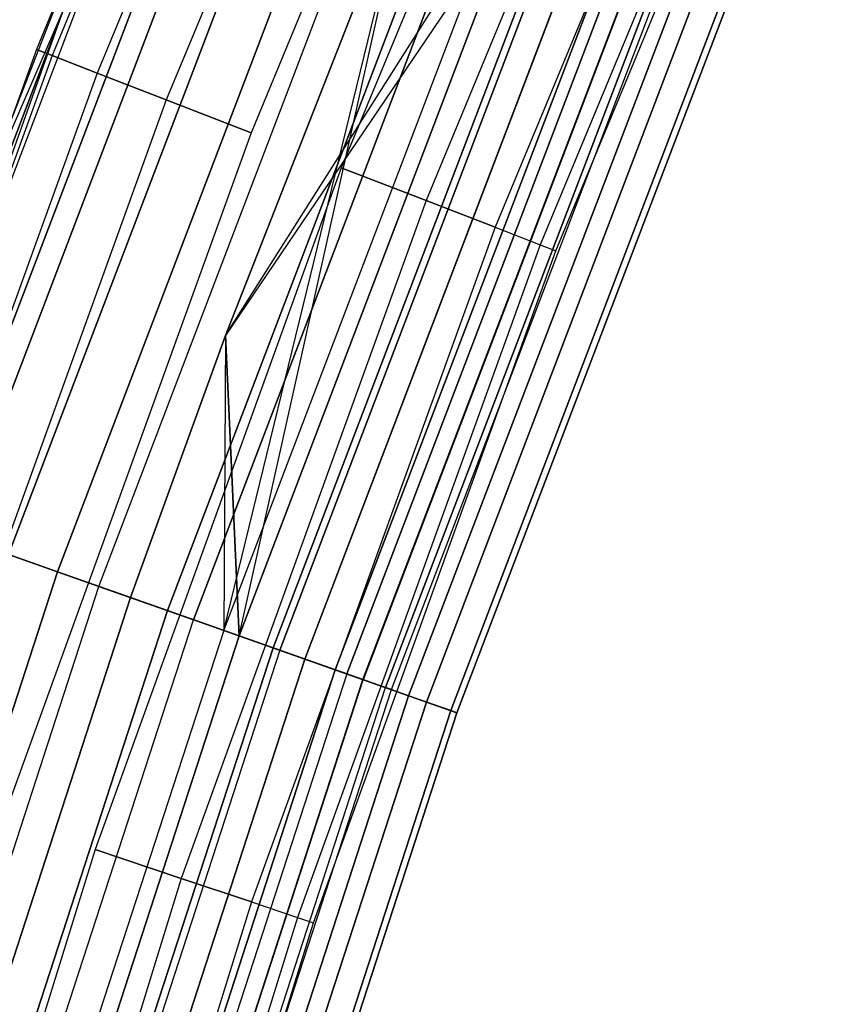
# Model space of a CAD drawing. Extents: x -176 to 176, y -176 to 176.
# Tile 80 of 208: x -107.35 to -101.54, y 34.69 to 41.76. Entities that reach past the tile are written whole.
import ezdxf

# ---------------------------------------------------------------- set-up
doc = ezdxf.new("R2010")
doc.units = 0
doc.header["$LTSCALE"] = 25.4
doc.layers.get('0').update_dxf_attribs({"linetype": 'CONTINUOUS'})

# ---------------------------------------------------------------- blocks, each defined once
blk = doc.blocks.new('BIURKOWA_B_STL')
at = {"color": 0}
for p, q in [((-105.2013, 46.4509, 199.5), (-107.2343, 41.5428, 199.5)), ((-105.2013, 46.4509, 199.5), (-107.2343, 41.5428, 199.5)), ((-105.2013, 46.4509, 2.5), (-107.2343, 41.5428, 2.5)), ((-105.2013, 46.4509, 2.5), (-107.2343, 41.5428, 2.5)), ((-105.091, 46.4022, 200.184), (-107.1218, 41.4992, 200.184)), ((-105.091, 46.4022, 200.184), (-107.1218, 41.4992, 200.184)), ((-105.091, 46.4022, 198.816), (-107.1218, 41.4992, 198.816)), ((-105.091, 46.4022, 198.816), (-107.1218, 41.4992, 198.816)), ((-105.091, 46.4022, 3.184), (-107.1218, 41.4992, 3.184)), ((-105.091, 46.4022, 3.184), (-107.1218, 41.4992, 3.184)), ((-105.091, 46.4022, 1.816), (-107.1218, 41.4992, 1.816)), ((-105.091, 46.4022, 1.816), (-107.1218, 41.4992, 1.816)), ((-104.7733, 46.2619, 200.7856), (-106.798, 41.3738, 200.7856)), ((-104.7733, 46.2619, 200.7856), (-106.798, 41.3738, 200.7856)), ((-104.7733, 46.2619, 198.2144), (-106.798, 41.3738, 198.2144)), ((-104.7733, 46.2619, 198.2144), (-106.798, 41.3738, 198.2144)), ((-104.7733, 46.2619, 3.7856), (-106.798, 41.3738, 3.7856)), ((-104.7733, 46.2619, 3.7856), (-106.798, 41.3738, 3.7856)), ((-104.7733, 46.2619, 1.2144), (-106.798, 41.3738, 1.2144)), ((-104.7733, 46.2619, 1.2144), (-106.798, 41.3738, 1.2144)), ((-104.2865, 46.047, 201.2321), (-106.3018, 41.1815, 201.2321)), ((-104.2865, 46.047, 201.2321), (-106.3018, 41.1815, 201.2321)), ((-104.2865, 46.047, 197.7679), (-106.3018, 41.1815, 197.7679)), ((-104.2865, 46.047, 197.7679), (-106.3018, 41.1815, 197.7679)), ((-104.2865, 46.047, 4.2321), (-106.3018, 41.1815, 4.2321)), ((-104.2865, 46.047, 4.2321), (-106.3018, 41.1815, 4.2321)), ((-104.2865, 46.047, 0.7679), (-106.3018, 41.1815, 0.7679)), ((-104.2865, 46.047, 0.7679), (-106.3018, 41.1815, 0.7679)), ((-103.6894, 45.7834, 201.4696), (-105.6932, 40.9458, 201.4696)), ((-103.6894, 45.7834, 197.5304), (-105.6932, 40.9458, 197.5304)), ((-103.6894, 45.7834, 197.5304), (-105.6932, 40.9458, 197.5304)), ((-103.6894, 45.7834, 201.4696), (-105.6932, 40.9458, 201.4696)), ((-103.6894, 45.7834, 4.4696), (-105.6932, 40.9458, 4.4696)), ((-103.6894, 45.7834, 0.5304), (-105.6932, 40.9458, 0.5304)), ((-103.6894, 45.7834, 0.5304), (-105.6932, 40.9458, 0.5304)), ((-103.6894, 45.7834, 4.4696), (-105.6932, 40.9458, 4.4696)), ((-103.054, 45.5028, 201.4696), (-105.0455, 40.6949, 201.4696)), ((-103.054, 45.5028, 197.5304), (-105.0455, 40.6949, 197.5304)), ((-103.054, 45.5028, 197.5304), (-105.0455, 40.6949, 197.5304)), ((-103.054, 45.5028, 201.4696), (-105.0455, 40.6949, 201.4696)), ((-103.054, 45.5028, 4.4696), (-105.0455, 40.6949, 4.4696)), ((-103.054, 45.5028, 0.5304), (-105.0455, 40.6949, 0.5304)), ((-103.054, 45.5028, 0.5304), (-105.0455, 40.6949, 0.5304)), ((-103.054, 45.5028, 4.4696), (-105.0455, 40.6949, 4.4696)), ((-102.4569, 45.2392, 201.2321), (-104.4369, 40.4591, 201.2321)), ((-102.4569, 45.2392, 201.2321), (-104.4369, 40.4591, 201.2321)), ((-102.4569, 45.2392, 197.7679), (-104.4369, 40.4591, 197.7679)), ((-102.4569, 45.2392, 197.7679), (-104.4369, 40.4591, 197.7679)), ((-102.4569, 45.2392, 4.2321), (-104.4369, 40.4591, 4.2321)), ((-102.4569, 45.2392, 4.2321), (-104.4369, 40.4591, 4.2321)), ((-102.4569, 45.2392, 0.7679), (-104.4369, 40.4591, 0.7679)), ((-102.4569, 45.2392, 0.7679), (-104.4369, 40.4591, 0.7679)), ((-101.9702, 45.0242, 200.7856), (-103.9407, 40.2669, 200.7856)), ((-101.9702, 45.0242, 200.7856), (-103.9407, 40.2669, 200.7856)), ((-101.9702, 45.0242, 198.2144), (-103.9407, 40.2669, 198.2144)), ((-101.9702, 45.0242, 198.2144), (-103.9407, 40.2669, 198.2144)), ((-101.9702, 45.0242, 3.7856), (-103.9407, 40.2669, 3.7856)), ((-101.9702, 45.0242, 3.7856), (-103.9407, 40.2669, 3.7856)), ((-101.9702, 45.0242, 1.2144), (-103.9407, 40.2669, 1.2144)), ((-101.9702, 45.0242, 1.2144), (-103.9407, 40.2669, 1.2144)), ((-101.6525, 44.884, 200.184), (-103.6169, 40.1414, 200.184)), ((-101.6525, 44.884, 200.184), (-103.6169, 40.1414, 200.184)), ((-101.6525, 44.884, 198.816), (-103.6169, 40.1414, 198.816)), ((-101.6525, 44.884, 198.816), (-103.6169, 40.1414, 198.816)), ((-101.6525, 44.884, 3.184), (-103.6169, 40.1414, 3.184)), ((-101.6525, 44.884, 3.184), (-103.6169, 40.1414, 3.184)), ((-101.6525, 44.884, 1.816), (-103.6169, 40.1414, 1.816)), ((-101.6525, 44.884, 1.816), (-103.6169, 40.1414, 1.816)), ((-103.5044, 40.0978, 199.5), (-101.5421, 44.8352, 199.5)), ((-103.5044, 40.0978, 199.5), (-101.5421, 44.8352, 199.5)), ((-103.5044, 40.0978, 2.5), (-101.5421, 44.8352, 2.5)), ((-103.5044, 40.0978, 2.5), (-101.5421, 44.8352, 2.5)), ((-106.3419, 43.6573, 201.0587), (-108.4011, 38.2591, 201.0587)), ((-106.3419, 43.6573, 201.0587), (-108.4011, 38.2591, 201.0587)), ((-108.4011, 38.2591, 0.9413), (-106.3419, 43.6573, 0.9413)), ((-108.4011, 38.2591, 0.9413), (-106.3419, 43.6573, 0.9413)), ((-108.3214, 38.231, 1.7908), (-106.3839, 43.6746, 2.5)), ((-108.3214, 38.231, 1.7908), (-106.3839, 43.6746, 2.5)), ((-108.3214, 38.231, 1.7908), (-106.2636, 43.6252, 1.7908)), ((-108.3214, 38.231, 1.7908), (-106.2636, 43.6252, 1.7908)), ((-108.3214, 38.231, 200.2092), (-106.2636, 43.6252, 200.2092)), ((-108.3214, 38.231, 200.2092), (-106.2636, 43.6252, 200.2092)), ((-106.3839, 43.6746, 2.5), (-107.7492, 40.1884, 2.5)), ((-106.3839, 43.6746, 2.5), (-107.7492, 40.1884, 2.5)), ((-106.3839, 43.6746, 199.5), (-107.7492, 40.1884, 199.5)), ((-106.3839, 43.6746, 199.5), (-107.7492, 40.1884, 199.5)), ((-107.7492, 40.1884, 199.5), (-106.2636, 43.6252, 200.2092)), ((-107.7492, 40.1884, 199.5), (-106.2636, 43.6252, 200.2092)), ((-107.9696, 38.1068, 1.1738), (-105.9186, 43.4836, 1.1738)), ((-107.9696, 38.1068, 1.1738), (-105.9186, 43.4836, 1.1738)), ((-105.9186, 43.4836, 200.8262), (-107.9696, 38.1068, 200.8262)), ((-105.9186, 43.4836, 200.8262), (-107.9696, 38.1068, 200.8262)), ((-105.7642, 43.4202, 201.6168), (-107.8122, 38.0513, 201.6168)), ((-105.7642, 43.4202, 201.6168), (-107.8122, 38.0513, 201.6168)), ((-107.8122, 38.0513, 0.3832), (-105.7642, 43.4202, 0.3832)), ((-107.8122, 38.0513, 0.3832), (-105.7642, 43.4202, 0.3832)), ((-107.4344, 37.9179, 0.7291), (-105.3935, 43.268, 0.7291)), ((-107.4344, 37.9179, 0.7291), (-105.3935, 43.268, 0.7291)), ((-105.3935, 43.268, 201.2709), (-107.4344, 37.9179, 201.2709)), ((-105.3935, 43.268, 201.2709), (-107.4344, 37.9179, 201.2709)), ((-105.0483, 43.1263, 201.9373), (-107.0825, 37.7938, 201.9373)), ((-105.0483, 43.1263, 201.9373), (-107.0825, 37.7938, 201.9373)), ((-107.0825, 37.7938, 0.0627), (-105.0483, 43.1263, 0.0627)), ((-107.0825, 37.7938, 0.0627), (-105.0483, 43.1263, 0.0627)), ((-106.7853, 37.6888, 0.5146), (-104.7567, 43.0066, 0.5146)), ((-106.7853, 37.6888, 0.5146), (-104.7567, 43.0066, 0.5146)), ((-106.7853, 37.6888, 201.4854), (-104.7567, 43.0066, 201.4854)), ((-106.7853, 37.6888, 201.4854), (-104.7567, 43.0066, 201.4854)), ((-105.8892, 37.3726, 197.63), (-104.5337, 42.915, 197.5)), ((-105.8892, 37.3726, 197.63), (-104.5337, 42.915, 197.5)), ((-105.8753, 39.4895, 197), (-104.5337, 42.915, 197)), ((-104.5337, 42.915, 5), (-105.8753, 39.4895, 5)), ((-104.5337, 42.915, 4.5), (-105.8753, 39.4895, 4.5)), ((-104.5337, 42.915, 5), (-105.8753, 39.4895, 5)), ((-104.5337, 42.915, 4.5), (-105.8753, 39.4895, 4.5)), ((-104.5337, 42.915, 197.5), (-105.8753, 39.4895, 197.5)), ((-105.8753, 39.4895, 197), (-104.5337, 42.915, 197)), ((-104.5337, 42.915, 197.5), (-105.8753, 39.4895, 197.5)), ((-105.7793, 37.3338, 4.8597), (-104.5337, 42.915, 5)), ((-105.7793, 37.3338, 4.8597), (-104.5337, 42.915, 5)), ((-104.2748, 42.8087, 201.9843), (-106.294, 37.5154, 201.9843)), ((-104.2748, 42.8087, 201.9843), (-106.294, 37.5154, 201.9843)), ((-106.294, 37.5154, 0.0157), (-104.2748, 42.8087, 0.0157)), ((-106.294, 37.5154, 0.0157), (-104.2748, 42.8087, 0.0157)), ((-104.091, 42.7333, 0.5581), (-106.1066, 37.4493, 0.5581)), ((-104.091, 42.7333, 0.5581), (-106.1066, 37.4493, 0.5581)), ((-106.1066, 37.4493, 201.4419), (-104.091, 42.7333, 201.4419)), ((-106.1066, 37.4493, 201.4419), (-104.091, 42.7333, 201.4419)), ((-105.8892, 37.3726, 4.37), (-103.8776, 42.6457, 4.37)), ((-105.8892, 37.3726, 4.37), (-103.8776, 42.6457, 4.37)), ((-105.8892, 37.3726, 197.63), (-103.8776, 42.6457, 197.63)), ((-105.8892, 37.3726, 197.63), (-103.8776, 42.6457, 197.63)), ((-105.8753, 39.4895, 4.5), (-103.8776, 42.6457, 4.37)), ((-105.8753, 39.4895, 4.5), (-103.8776, 42.6457, 4.37)), ((-103.7699, 42.6015, 197.1403), (-105.8753, 39.4895, 197)), ((-103.7699, 42.6015, 197.1403), (-105.8753, 39.4895, 197)), ((-103.7699, 42.6015, 197.1403), (-105.7793, 37.3338, 197.1403)), ((-103.7699, 42.6015, 197.1403), (-105.7793, 37.3338, 197.1403)), ((-105.7793, 37.3338, 4.8597), (-103.7699, 42.6015, 4.8597)), ((-105.7793, 37.3338, 4.8597), (-103.7699, 42.6015, 4.8597)), ((-103.5303, 42.5031, 201.7524), (-105.5351, 37.2476, 201.7524)), ((-103.5303, 42.5031, 201.7524), (-105.5351, 37.2476, 201.7524)), ((-105.5351, 37.2476, 0.2476), (-103.5303, 42.5031, 0.2476)), ((-105.5351, 37.2476, 0.2476), (-103.5303, 42.5031, 0.2476)), ((-103.4827, 42.4836, 0.854), (-105.4866, 37.2305, 0.854)), ((-103.4827, 42.4836, 0.854), (-105.4866, 37.2305, 0.854)), ((-105.4866, 37.2305, 201.146), (-103.4827, 42.4836, 201.146)), ((-105.4866, 37.2305, 201.146), (-103.4827, 42.4836, 201.146)), ((-103.3068, 42.4114, 3.997), (-105.3073, 37.1672, 3.997)), ((-103.3068, 42.4114, 3.997), (-105.3073, 37.1672, 3.997)), ((-105.3073, 37.1672, 198.003), (-103.3068, 42.4114, 198.003)), ((-105.3073, 37.1672, 198.003), (-103.3068, 42.4114, 198.003)), ((-103.0918, 42.3231, 197.5454), (-105.0881, 37.0898, 197.5454)), ((-103.0918, 42.3231, 197.5454), (-105.0881, 37.0898, 197.5454)), ((-105.0881, 37.0898, 4.4546), (-103.0918, 42.3231, 4.4546)), ((-105.0881, 37.0898, 4.4546), (-103.0918, 42.3231, 4.4546)), ((-105.0058, 37.0608, 1.3639), (-103.0111, 42.2899, 1.3639)), ((-105.0058, 37.0608, 1.3639), (-103.0111, 42.2899, 1.3639)), ((-103.0111, 42.2899, 200.6361), (-105.0058, 37.0608, 200.6361)), ((-103.0111, 42.2899, 200.6361), (-105.0058, 37.0608, 200.6361)), ((-102.8984, 42.2437, 201.2678), (-104.8909, 37.0203, 201.2678)), ((-102.8984, 42.2437, 201.2678), (-104.8909, 37.0203, 201.2678)), ((-104.8909, 37.0203, 0.7322), (-102.8984, 42.2437, 0.7322)), ((-104.8909, 37.0203, 0.7322), (-102.8984, 42.2437, 0.7322)), ((-102.8955, 42.2425, 3.4294), (-104.888, 37.0192, 3.4294)), ((-102.8955, 42.2425, 3.4294), (-104.888, 37.0192, 3.4294)), ((-104.888, 37.0192, 198.5706), (-102.8955, 42.2425, 198.5706)), ((-104.888, 37.0192, 198.5706), (-102.8955, 42.2425, 198.5706)), ((-104.7268, 36.9623, 2.0214), (-102.7373, 42.1776, 2.0214)), ((-104.7268, 36.9623, 2.0214), (-102.7373, 42.1776, 2.0214)), ((-102.7373, 42.1776, 199.9786), (-104.7268, 36.9623, 199.9786)), ((-102.7373, 42.1776, 199.9786), (-104.7268, 36.9623, 199.9786)), ((-104.6857, 36.9478, 2.7411), (-102.6971, 42.161, 2.7411)), ((-104.6857, 36.9478, 2.7411), (-102.6971, 42.161, 2.7411)), ((-104.6857, 36.9478, 199.2589), (-102.6971, 42.161, 199.2589)), ((-104.6857, 36.9478, 199.2589), (-102.6971, 42.161, 199.2589)), ((-102.5755, 42.1111, 198.1699), (-104.5618, 36.9041, 198.1699)), ((-102.5755, 42.1111, 198.1699), (-104.5618, 36.9041, 198.1699)), ((-104.5618, 36.9041, 3.8301), (-102.5755, 42.1111, 3.8301)), ((-104.5618, 36.9041, 3.8301), (-102.5755, 42.1111, 3.8301)), ((-102.4501, 42.0596, 200.5847), (-104.4339, 36.859, 200.5847)), ((-102.4501, 42.0596, 200.5847), (-104.4339, 36.859, 200.5847)), ((-104.4339, 36.859, 1.4153), (-102.4501, 42.0596, 1.4153)), ((-104.4339, 36.859, 1.4153), (-102.4501, 42.0596, 1.4153)), ((-102.279, 41.9894, 198.9437), (-104.2596, 36.7974, 198.9437)), ((-102.279, 41.9894, 198.9437), (-104.2596, 36.7974, 198.9437)), ((-104.2596, 36.7974, 3.0563), (-102.279, 41.9894, 3.0563)), ((-104.2596, 36.7974, 3.0563), (-102.279, 41.9894, 3.0563)), ((-102.2356, 41.9716, 199.7799), (-104.2153, 36.7818, 199.7799)), ((-102.2356, 41.9716, 199.7799), (-104.2153, 36.7818, 199.7799)), ((-104.2153, 36.7818, 2.2201), (-102.2356, 41.9716, 2.2201)), ((-104.2153, 36.7818, 2.2201), (-102.2356, 41.9716, 2.2201)), ((-107.2343, 41.5428, 199.5), (-109.0385, 36.546, 199.5)), ((-107.2343, 41.5428, 199.5), (-109.0385, 36.546, 199.5)), ((-107.2343, 41.5428, 2.5), (-109.0385, 36.546, 2.5)), ((-107.2343, 41.5428, 2.5), (-109.0385, 36.546, 2.5)), ((-107.1218, 41.4992, 200.184), (-108.9241, 36.5077, 200.184)), ((-107.1218, 41.4992, 200.184), (-108.9241, 36.5077, 200.184)), ((-107.1218, 41.4992, 198.816), (-108.9241, 36.5077, 198.816)), ((-107.1218, 41.4992, 198.816), (-108.9241, 36.5077, 198.816)), ((-107.1218, 41.4992, 3.184), (-108.9241, 36.5077, 3.184)), ((-107.1218, 41.4992, 3.184), (-108.9241, 36.5077, 3.184)), ((-107.1218, 41.4992, 1.816), (-108.9241, 36.5077, 1.816)), ((-107.1218, 41.4992, 1.816), (-108.9241, 36.5077, 1.816)), ((-107.2343, 41.5428, 199.5), (-107.1218, 41.4992, 200.184)), ((-107.2343, 41.5428, 199.5), (-107.1218, 41.4992, 200.184)), ((-107.1218, 41.4992, 198.816), (-107.2343, 41.5428, 199.5)), ((-107.1218, 41.4992, 198.816), (-107.2343, 41.5428, 199.5)), ((-107.2343, 41.5428, 2.5), (-107.1218, 41.4992, 3.184)), ((-107.2343, 41.5428, 2.5), (-107.1218, 41.4992, 3.184)), ((-107.1218, 41.4992, 1.816), (-107.2343, 41.5428, 2.5)), ((-107.1218, 41.4992, 1.816), (-107.2343, 41.5428, 2.5)), ((-107.1218, 41.4992, 200.184), (-106.798, 41.3738, 200.7856)), ((-107.1218, 41.4992, 200.184), (-106.798, 41.3738, 200.7856)), ((-106.798, 41.3738, 198.2144), (-107.1218, 41.4992, 198.816)), ((-106.798, 41.3738, 198.2144), (-107.1218, 41.4992, 198.816)), ((-107.1218, 41.4992, 3.184), (-106.798, 41.3738, 3.7856)), ((-107.1218, 41.4992, 3.184), (-106.798, 41.3738, 3.7856)), ((-106.798, 41.3738, 1.2144), (-107.1218, 41.4992, 1.816)), ((-106.798, 41.3738, 1.2144), (-107.1218, 41.4992, 1.816)), ((-106.798, 41.3738, 200.7856), (-108.5948, 36.3973, 200.7856)), ((-106.798, 41.3738, 200.7856), (-108.5948, 36.3973, 200.7856)), ((-106.798, 41.3738, 198.2144), (-108.5948, 36.3973, 198.2144)), ((-106.798, 41.3738, 198.2144), (-108.5948, 36.3973, 198.2144)), ((-106.798, 41.3738, 3.7856), (-108.5948, 36.3973, 3.7856)), ((-106.798, 41.3738, 3.7856), (-108.5948, 36.3973, 3.7856)), ((-106.798, 41.3738, 1.2144), (-108.5948, 36.3973, 1.2144)), ((-106.798, 41.3738, 1.2144), (-108.5948, 36.3973, 1.2144)), ((-106.798, 41.3738, 200.7856), (-106.3018, 41.1815, 201.2321)), ((-106.798, 41.3738, 200.7856), (-106.3018, 41.1815, 201.2321)), ((-106.3018, 41.1815, 197.7679), (-106.798, 41.3738, 198.2144)), ((-106.3018, 41.1815, 197.7679), (-106.798, 41.3738, 198.2144)), ((-106.798, 41.3738, 3.7856), (-106.3018, 41.1815, 4.2321)), ((-106.798, 41.3738, 3.7856), (-106.3018, 41.1815, 4.2321)), ((-106.3018, 41.1815, 0.7679), (-106.798, 41.3738, 1.2144)), ((-106.3018, 41.1815, 0.7679), (-106.798, 41.3738, 1.2144)), ((-106.3018, 41.1815, 201.2321), (-108.0903, 36.2282, 201.2321)), ((-106.3018, 41.1815, 201.2321), (-108.0903, 36.2282, 201.2321)), ((-106.3018, 41.1815, 197.7679), (-108.0903, 36.2282, 197.7679)), ((-106.3018, 41.1815, 197.7679), (-108.0903, 36.2282, 197.7679)), ((-106.3018, 41.1815, 4.2321), (-108.0903, 36.2282, 4.2321)), ((-106.3018, 41.1815, 4.2321), (-108.0903, 36.2282, 4.2321)), ((-106.3018, 41.1815, 0.7679), (-108.0903, 36.2282, 0.7679)), ((-106.3018, 41.1815, 0.7679), (-108.0903, 36.2282, 0.7679)), ((-106.3018, 41.1815, 201.2321), (-105.6932, 40.9458, 201.4696)), ((-106.3018, 41.1815, 201.2321), (-105.6932, 40.9458, 201.4696)), ((-105.6932, 40.9458, 197.5304), (-106.3018, 41.1815, 197.7679)), ((-105.6932, 40.9458, 197.5304), (-106.3018, 41.1815, 197.7679)), ((-106.3018, 41.1815, 4.2321), (-105.6932, 40.9458, 4.4696)), ((-106.3018, 41.1815, 4.2321), (-105.6932, 40.9458, 4.4696)), ((-105.6932, 40.9458, 0.5304), (-106.3018, 41.1815, 0.7679)), ((-105.6932, 40.9458, 0.5304), (-106.3018, 41.1815, 0.7679)), ((-105.6932, 40.9458, 201.4696), (-107.4714, 36.0208, 201.4696)), ((-105.6932, 40.9458, 197.5304), (-107.4714, 36.0208, 197.5304)), ((-105.6932, 40.9458, 197.5304), (-107.4714, 36.0208, 197.5304)), ((-105.6932, 40.9458, 201.4696), (-107.4714, 36.0208, 201.4696)), ((-105.6932, 40.9458, 4.4696), (-107.4714, 36.0208, 4.4696)), ((-105.6932, 40.9458, 0.5304), (-107.4714, 36.0208, 0.5304)), ((-105.6932, 40.9458, 0.5304), (-107.4714, 36.0208, 0.5304)), ((-105.6932, 40.9458, 4.4696), (-107.4714, 36.0208, 4.4696)), ((-105.0455, 40.6949, 201.4696), (-106.8129, 35.8001, 201.4696)), ((-105.0455, 40.6949, 197.5304), (-106.8129, 35.8001, 197.5304)), ((-105.0455, 40.6949, 197.5304), (-106.8129, 35.8001, 197.5304)), ((-105.0455, 40.6949, 201.4696), (-106.8129, 35.8001, 201.4696)), ((-105.0455, 40.6949, 4.4696), (-106.8129, 35.8001, 4.4696)), ((-105.0455, 40.6949, 0.5304), (-106.8129, 35.8001, 0.5304)), ((-105.0455, 40.6949, 0.5304), (-106.8129, 35.8001, 0.5304)), ((-105.0455, 40.6949, 4.4696), (-106.8129, 35.8001, 4.4696)), ((-105.0455, 40.6949, 201.4696), (-104.4369, 40.4591, 201.2321)), ((-105.0455, 40.6949, 201.4696), (-104.4369, 40.4591, 201.2321)), ((-104.4369, 40.4591, 197.7679), (-105.0455, 40.6949, 197.5304)), ((-104.4369, 40.4591, 197.7679), (-105.0455, 40.6949, 197.5304)), ((-105.0455, 40.6949, 4.4696), (-104.4369, 40.4591, 4.2321)), ((-105.0455, 40.6949, 4.4696), (-104.4369, 40.4591, 4.2321)), ((-104.4369, 40.4591, 0.7679), (-105.0455, 40.6949, 0.5304)), ((-104.4369, 40.4591, 0.7679), (-105.0455, 40.6949, 0.5304)), ((-104.4369, 40.4591, 201.2321), (-106.194, 35.5926, 201.2321)), ((-104.4369, 40.4591, 201.2321), (-106.194, 35.5926, 201.2321)), ((-104.4369, 40.4591, 197.7679), (-106.194, 35.5926, 197.7679)), ((-104.4369, 40.4591, 197.7679), (-106.194, 35.5926, 197.7679)), ((-104.4369, 40.4591, 4.2321), (-106.194, 35.5926, 4.2321)), ((-104.4369, 40.4591, 4.2321), (-106.194, 35.5926, 4.2321)), ((-104.4369, 40.4591, 0.7679), (-106.194, 35.5926, 0.7679)), ((-104.4369, 40.4591, 0.7679), (-106.194, 35.5926, 0.7679)), ((-104.4369, 40.4591, 201.2321), (-103.9407, 40.2669, 200.7856)), ((-104.4369, 40.4591, 201.2321), (-103.9407, 40.2669, 200.7856)), ((-103.9407, 40.2669, 198.2144), (-104.4369, 40.4591, 197.7679)), ((-103.9407, 40.2669, 198.2144), (-104.4369, 40.4591, 197.7679)), ((-104.4369, 40.4591, 4.2321), (-103.9407, 40.2669, 3.7856)), ((-104.4369, 40.4591, 4.2321), (-103.9407, 40.2669, 3.7856)), ((-103.9407, 40.2669, 1.2144), (-104.4369, 40.4591, 0.7679)), ((-103.9407, 40.2669, 1.2144), (-104.4369, 40.4591, 0.7679)), ((-103.9407, 40.2669, 200.7856), (-105.6895, 35.4235, 200.7856)), ((-103.9407, 40.2669, 200.7856), (-105.6895, 35.4235, 200.7856)), ((-103.9407, 40.2669, 198.2144), (-105.6895, 35.4235, 198.2144)), ((-103.9407, 40.2669, 198.2144), (-105.6895, 35.4235, 198.2144)), ((-103.9407, 40.2669, 3.7856), (-105.6895, 35.4235, 3.7856)), ((-103.9407, 40.2669, 3.7856), (-105.6895, 35.4235, 3.7856)), ((-103.9407, 40.2669, 1.2144), (-105.6895, 35.4235, 1.2144)), ((-103.9407, 40.2669, 1.2144), (-105.6895, 35.4235, 1.2144)), ((-103.9407, 40.2669, 200.7856), (-103.6169, 40.1414, 200.184)), ((-103.9407, 40.2669, 200.7856), (-103.6169, 40.1414, 200.184)), ((-103.9407, 40.2669, 198.2144), (-103.6169, 40.1414, 198.816)), ((-103.9407, 40.2669, 198.2144), (-103.6169, 40.1414, 198.816)), ((-103.9407, 40.2669, 3.7856), (-103.6169, 40.1414, 3.184)), ((-103.9407, 40.2669, 3.7856), (-103.6169, 40.1414, 3.184)), ((-103.9407, 40.2669, 1.2144), (-103.6169, 40.1414, 1.816)), ((-103.9407, 40.2669, 1.2144), (-103.6169, 40.1414, 1.816)), ((-103.6169, 40.1414, 200.184), (-105.3602, 35.3132, 200.184)), ((-103.6169, 40.1414, 200.184), (-105.3602, 35.3132, 200.184)), ((-103.6169, 40.1414, 198.816), (-105.3602, 35.3132, 198.816)), ((-103.6169, 40.1414, 198.816), (-105.3602, 35.3132, 198.816)), ((-103.6169, 40.1414, 3.184), (-105.3602, 35.3132, 3.184)), ((-103.6169, 40.1414, 3.184), (-105.3602, 35.3132, 3.184)), ((-103.6169, 40.1414, 1.816), (-105.3602, 35.3132, 1.816)), ((-103.6169, 40.1414, 1.816), (-105.3602, 35.3132, 1.816)), ((-105.2458, 35.2748, 199.5), (-103.5044, 40.0978, 199.5)), ((-105.2458, 35.2748, 199.5), (-103.5044, 40.0978, 199.5)), ((-105.2458, 35.2748, 2.5), (-103.5044, 40.0978, 2.5)), ((-105.2458, 35.2748, 2.5), (-103.5044, 40.0978, 2.5)), ((-103.6169, 40.1414, 200.184), (-103.5044, 40.0978, 199.5)), ((-103.6169, 40.1414, 200.184), (-103.5044, 40.0978, 199.5)), ((-103.6169, 40.1414, 198.816), (-103.5044, 40.0978, 199.5)), ((-103.6169, 40.1414, 198.816), (-103.5044, 40.0978, 199.5)), ((-103.6169, 40.1414, 3.184), (-103.5044, 40.0978, 2.5)), ((-103.6169, 40.1414, 3.184), (-103.5044, 40.0978, 2.5)), ((-103.6169, 40.1414, 1.816), (-103.5044, 40.0978, 2.5)), ((-103.6169, 40.1414, 1.816), (-103.5044, 40.0978, 2.5)), ((-106.5579, 37.6086, 197), (-105.8753, 39.4895, 197)), ((-105.8753, 39.4895, 5), (-106.5579, 37.6086, 5)), ((-105.8753, 39.4895, 4.5), (-106.5579, 37.6086, 4.5)), ((-105.8753, 39.4895, 5), (-106.5579, 37.6086, 5)), ((-105.8753, 39.4895, 4.5), (-106.5579, 37.6086, 4.5)), ((-105.8753, 39.4895, 197.5), (-106.5579, 37.6086, 197.5)), ((-106.5579, 37.6086, 197), (-105.8753, 39.4895, 197)), ((-105.8753, 39.4895, 197.5), (-106.5579, 37.6086, 197.5)), ((-105.8753, 39.4895, 4.5), (-105.8892, 37.3726, 4.37)), ((-105.8753, 39.4895, 4.5), (-105.8892, 37.3726, 4.37)), ((-105.8753, 39.4895, 197.5), (-105.8892, 37.3726, 197.63)), ((-105.8753, 39.4895, 197.5), (-105.8892, 37.3726, 197.63)), ((-105.8753, 39.4895, 197), (-105.7793, 37.3338, 197.1403)), ((-105.8753, 39.4895, 197), (-105.7793, 37.3338, 197.1403)), ((-105.7793, 37.3338, 4.8597), (-105.8753, 39.4895, 5)), ((-105.7793, 37.3338, 4.8597), (-105.8753, 39.4895, 5)), ((-105.8753, 39.4895, 4.5), (-105.8753, 39.4895, 5)), ((-105.8753, 39.4895, 4.5), (-105.8753, 39.4895, 5)), ((-105.8753, 39.4895, 197), (-105.8753, 39.4895, 197.5)), ((-105.8753, 39.4895, 197), (-105.8753, 39.4895, 197.5)), ((-107.8122, 38.0513, 201.6168), (-107.0825, 37.7938, 201.9373)), ((-107.8122, 38.0513, 201.6168), (-107.0825, 37.7938, 201.9373)), ((-107.0825, 37.7938, 0.0627), (-107.8122, 38.0513, 0.3832)), ((-107.0825, 37.7938, 0.0627), (-107.8122, 38.0513, 0.3832)), ((-107.4344, 37.9179, 0.7291), (-106.7853, 37.6888, 0.5146)), ((-107.4344, 37.9179, 0.7291), (-106.7853, 37.6888, 0.5146)), ((-106.7853, 37.6888, 201.4854), (-107.4344, 37.9179, 201.2709)), ((-106.7853, 37.6888, 201.4854), (-107.4344, 37.9179, 201.2709)), ((-108.8462, 32.3657, 201.9373), (-107.0825, 37.7938, 201.9373)), ((-108.8462, 32.3657, 201.9373), (-107.0825, 37.7938, 201.9373)), ((-107.0825, 37.7938, 0.0627), (-108.8462, 32.3657, 0.0627)), ((-107.0825, 37.7938, 0.0627), (-108.8462, 32.3657, 0.0627)), ((-107.0825, 37.7938, 201.9373), (-106.294, 37.5154, 201.9843)), ((-107.0825, 37.7938, 201.9373), (-106.294, 37.5154, 201.9843)), ((-106.294, 37.5154, 0.0157), (-107.0825, 37.7938, 0.0627)), ((-106.294, 37.5154, 0.0157), (-107.0825, 37.7938, 0.0627)), ((-108.544, 32.2759, 0.5146), (-106.7853, 37.6888, 0.5146)), ((-108.544, 32.2759, 0.5146), (-106.7853, 37.6888, 0.5146)), ((-108.544, 32.2759, 201.4854), (-106.7853, 37.6888, 201.4854)), ((-108.544, 32.2759, 201.4854), (-106.7853, 37.6888, 201.4854)), ((-106.7853, 37.6888, 0.5146), (-106.1066, 37.4493, 0.5581)), ((-106.7853, 37.6888, 0.5146), (-106.1066, 37.4493, 0.5581)), ((-106.1066, 37.4493, 201.4419), (-106.7853, 37.6888, 201.4854)), ((-106.1066, 37.4493, 201.4419), (-106.7853, 37.6888, 201.4854)), ((-108.313, 32.2072, 197), (-106.5579, 37.6086, 197)), ((-106.5579, 37.6086, 5), (-108.313, 32.2072, 5)), ((-106.5579, 37.6086, 4.5), (-108.313, 32.2072, 4.5)), ((-106.5579, 37.6086, 5), (-108.313, 32.2072, 5)), ((-106.5579, 37.6086, 4.5), (-108.313, 32.2072, 4.5)), ((-106.5579, 37.6086, 197.5), (-108.313, 32.2072, 197.5)), ((-108.313, 32.2072, 197), (-106.5579, 37.6086, 197)), ((-106.5579, 37.6086, 197.5), (-108.313, 32.2072, 197.5)), ((-105.7793, 37.3338, 197.1403), (-106.5579, 37.6086, 197)), ((-105.7793, 37.3338, 197.1403), (-106.5579, 37.6086, 197)), ((-106.5579, 37.6086, 5), (-105.7793, 37.3338, 4.8597)), ((-106.5579, 37.6086, 5), (-105.7793, 37.3338, 4.8597)), ((-106.5579, 37.6086, 4.5), (-106.5579, 37.6086, 5)), ((-106.5579, 37.6086, 4.5), (-106.5579, 37.6086, 5)), ((-106.5579, 37.6086, 4.5), (-105.8892, 37.3726, 4.37)), ((-106.5579, 37.6086, 4.5), (-105.8892, 37.3726, 4.37)), ((-105.8892, 37.3726, 197.63), (-106.5579, 37.6086, 197.5)), ((-105.8892, 37.3726, 197.63), (-106.5579, 37.6086, 197.5)), ((-106.5579, 37.6086, 197), (-106.5579, 37.6086, 197.5)), ((-106.5579, 37.6086, 197), (-106.5579, 37.6086, 197.5)), ((-108.0447, 32.1274, 201.9843), (-106.294, 37.5154, 201.9843)), ((-108.0447, 32.1274, 201.9843), (-106.294, 37.5154, 201.9843)), ((-106.294, 37.5154, 0.0157), (-108.0447, 32.1274, 0.0157)), ((-106.294, 37.5154, 0.0157), (-108.0447, 32.1274, 0.0157)), ((-106.294, 37.5154, 201.9843), (-105.5351, 37.2476, 201.7524)), ((-106.294, 37.5154, 201.9843), (-105.5351, 37.2476, 201.7524)), ((-105.5351, 37.2476, 0.2476), (-106.294, 37.5154, 0.0157)), ((-105.5351, 37.2476, 0.2476), (-106.294, 37.5154, 0.0157)), ((-107.8542, 32.0708, 0.5581), (-106.1066, 37.4493, 0.5581)), ((-107.8542, 32.0708, 0.5581), (-106.1066, 37.4493, 0.5581)), ((-107.8542, 32.0708, 201.4419), (-106.1066, 37.4493, 201.4419)), ((-107.8542, 32.0708, 201.4419), (-106.1066, 37.4493, 201.4419)), ((-105.4866, 37.2305, 0.854), (-106.1066, 37.4493, 0.5581)), ((-105.4866, 37.2305, 0.854), (-106.1066, 37.4493, 0.5581)), ((-105.4866, 37.2305, 201.146), (-106.1066, 37.4493, 201.4419)), ((-105.4866, 37.2305, 201.146), (-106.1066, 37.4493, 201.4419)), ((-105.8892, 37.3726, 4.37), (-107.6332, 32.005, 4.37)), ((-105.8892, 37.3726, 4.37), (-107.6332, 32.005, 4.37)), ((-105.8892, 37.3726, 197.63), (-107.6332, 32.005, 197.63)), ((-105.8892, 37.3726, 197.63), (-107.6332, 32.005, 197.63)), ((-107.5215, 31.9718, 197.1403), (-105.7793, 37.3338, 197.1403)), ((-107.5215, 31.9718, 197.1403), (-105.7793, 37.3338, 197.1403)), ((-105.7793, 37.3338, 4.8597), (-107.5215, 31.9718, 4.8597)), ((-105.7793, 37.3338, 4.8597), (-107.5215, 31.9718, 4.8597)), ((-105.8892, 37.3726, 4.37), (-105.3073, 37.1672, 3.997)), ((-105.8892, 37.3726, 4.37), (-105.3073, 37.1672, 3.997)), ((-105.8892, 37.3726, 197.63), (-105.3073, 37.1672, 198.003)), ((-105.8892, 37.3726, 197.63), (-105.3073, 37.1672, 198.003)), ((-105.0881, 37.0898, 197.5454), (-105.7793, 37.3338, 197.1403)), ((-105.0881, 37.0898, 197.5454), (-105.7793, 37.3338, 197.1403)), ((-105.7793, 37.3338, 4.8597), (-105.0881, 37.0898, 4.4546)), ((-105.7793, 37.3338, 4.8597), (-105.0881, 37.0898, 4.4546)), ((-107.2732, 31.898, 201.7524), (-105.5351, 37.2476, 201.7524)), ((-107.2732, 31.898, 201.7524), (-105.5351, 37.2476, 201.7524)), ((-105.5351, 37.2476, 0.2476), (-107.2732, 31.898, 0.2476)), ((-105.5351, 37.2476, 0.2476), (-107.2732, 31.898, 0.2476)), ((-105.4866, 37.2305, 0.854), (-107.224, 31.8834, 0.854)), ((-105.4866, 37.2305, 0.854), (-107.224, 31.8834, 0.854)), ((-105.4866, 37.2305, 201.146), (-107.224, 31.8834, 201.146)), ((-105.4866, 37.2305, 201.146), (-107.224, 31.8834, 201.146)), ((-105.5351, 37.2476, 201.7524), (-104.8909, 37.0203, 201.2678)), ((-105.5351, 37.2476, 201.7524), (-104.8909, 37.0203, 201.2678)), ((-104.8909, 37.0203, 0.7322), (-105.5351, 37.2476, 0.2476)), ((-104.8909, 37.0203, 0.7322), (-105.5351, 37.2476, 0.2476)), ((-105.0058, 37.0608, 1.3639), (-105.4866, 37.2305, 0.854)), ((-105.0058, 37.0608, 1.3639), (-105.4866, 37.2305, 0.854)), ((-105.4866, 37.2305, 201.146), (-105.0058, 37.0608, 200.6361)), ((-105.4866, 37.2305, 201.146), (-105.0058, 37.0608, 200.6361)), ((-105.3073, 37.1672, 3.997), (-107.0417, 31.8292, 3.997)), ((-105.3073, 37.1672, 3.997), (-107.0417, 31.8292, 3.997)), ((-107.0417, 31.8292, 198.003), (-105.3073, 37.1672, 198.003)), ((-107.0417, 31.8292, 198.003), (-105.3073, 37.1672, 198.003)), ((-105.3073, 37.1672, 3.997), (-104.888, 37.0192, 3.4294)), ((-105.3073, 37.1672, 3.997), (-104.888, 37.0192, 3.4294)), ((-105.3073, 37.1672, 198.003), (-104.888, 37.0192, 198.5706)), ((-105.3073, 37.1672, 198.003), (-104.888, 37.0192, 198.5706)), ((-106.8189, 31.7629, 197.5454), (-105.0881, 37.0898, 197.5454)), ((-106.8189, 31.7629, 197.5454), (-105.0881, 37.0898, 197.5454)), ((-105.0881, 37.0898, 4.4546), (-106.8189, 31.7629, 4.4546)), ((-105.0881, 37.0898, 4.4546), (-106.8189, 31.7629, 4.4546)), ((-105.0058, 37.0608, 1.3639), (-106.7353, 31.738, 1.3639)), ((-105.0058, 37.0608, 1.3639), (-106.7353, 31.738, 1.3639)), ((-105.0058, 37.0608, 200.6361), (-106.7353, 31.738, 200.6361)), ((-105.0058, 37.0608, 200.6361), (-106.7353, 31.738, 200.6361)), ((-104.5618, 36.9041, 198.1699), (-105.0881, 37.0898, 197.5454)), ((-104.5618, 36.9041, 198.1699), (-105.0881, 37.0898, 197.5454)), ((-105.0881, 37.0898, 4.4546), (-104.5618, 36.9041, 3.8301)), ((-105.0881, 37.0898, 4.4546), (-104.5618, 36.9041, 3.8301)), ((-105.0058, 37.0608, 1.3639), (-104.7268, 36.9623, 2.0214)), ((-105.0058, 37.0608, 1.3639), (-104.7268, 36.9623, 2.0214)), ((-105.0058, 37.0608, 200.6361), (-104.7268, 36.9623, 199.9786)), ((-105.0058, 37.0608, 200.6361), (-104.7268, 36.9623, 199.9786)), ((-106.6185, 31.7033, 201.2678), (-104.8909, 37.0203, 201.2678)), ((-106.6185, 31.7033, 201.2678), (-104.8909, 37.0203, 201.2678)), ((-104.8909, 37.0203, 0.7322), (-106.6185, 31.7033, 0.7322)), ((-104.8909, 37.0203, 0.7322), (-106.6185, 31.7033, 0.7322)), ((-106.6155, 31.7024, 3.4294), (-104.888, 37.0192, 3.4294)), ((-106.6155, 31.7024, 3.4294), (-104.888, 37.0192, 3.4294)), ((-106.6155, 31.7024, 198.5706), (-104.888, 37.0192, 198.5706)), ((-106.6155, 31.7024, 198.5706), (-104.888, 37.0192, 198.5706)), ((-104.8909, 37.0203, 201.2678), (-104.4339, 36.859, 200.5847)), ((-104.8909, 37.0203, 201.2678), (-104.4339, 36.859, 200.5847)), ((-104.4339, 36.859, 1.4153), (-104.8909, 37.0203, 0.7322)), ((-104.4339, 36.859, 1.4153), (-104.8909, 37.0203, 0.7322)), ((-104.6857, 36.9478, 2.7411), (-104.888, 37.0192, 3.4294)), ((-104.6857, 36.9478, 2.7411), (-104.888, 37.0192, 3.4294)), ((-104.888, 37.0192, 198.5706), (-104.6857, 36.9478, 199.2589)), ((-104.888, 37.0192, 198.5706), (-104.6857, 36.9478, 199.2589)), ((-106.4516, 31.6537, 2.0214), (-104.7268, 36.9623, 2.0214)), ((-106.4516, 31.6537, 2.0214), (-104.7268, 36.9623, 2.0214)), ((-106.4516, 31.6537, 199.9786), (-104.7268, 36.9623, 199.9786)), ((-106.4516, 31.6537, 199.9786), (-104.7268, 36.9623, 199.9786)), ((-106.4099, 31.6413, 2.7411), (-104.6857, 36.9478, 2.7411)), ((-106.4099, 31.6413, 2.7411), (-104.6857, 36.9478, 2.7411)), ((-106.4099, 31.6413, 199.2589), (-104.6857, 36.9478, 199.2589)), ((-106.4099, 31.6413, 199.2589), (-104.6857, 36.9478, 199.2589)), ((-106.284, 31.6038, 198.1699), (-104.5618, 36.9041, 198.1699)), ((-106.284, 31.6038, 198.1699), (-104.5618, 36.9041, 198.1699)), ((-104.5618, 36.9041, 3.8301), (-106.284, 31.6038, 3.8301)), ((-104.5618, 36.9041, 3.8301), (-106.284, 31.6038, 3.8301)), ((-104.7268, 36.9623, 2.0214), (-104.6857, 36.9478, 2.7411)), ((-104.7268, 36.9623, 2.0214), (-104.6857, 36.9478, 2.7411)), ((-104.6857, 36.9478, 199.2589), (-104.7268, 36.9623, 199.9786)), ((-104.6857, 36.9478, 199.2589), (-104.7268, 36.9623, 199.9786)), ((-104.2596, 36.7974, 198.9437), (-104.5618, 36.9041, 198.1699)), ((-104.2596, 36.7974, 198.9437), (-104.5618, 36.9041, 198.1699)), ((-104.5618, 36.9041, 3.8301), (-104.2596, 36.7974, 3.0563)), ((-104.5618, 36.9041, 3.8301), (-104.2596, 36.7974, 3.0563)), ((-106.154, 31.5652, 200.5847), (-104.4339, 36.859, 200.5847)), ((-106.154, 31.5652, 200.5847), (-104.4339, 36.859, 200.5847)), ((-104.4339, 36.859, 1.4153), (-106.154, 31.5652, 1.4153)), ((-104.4339, 36.859, 1.4153), (-106.154, 31.5652, 1.4153)), ((-104.4339, 36.859, 200.5847), (-104.2153, 36.7818, 199.7799)), ((-104.4339, 36.859, 200.5847), (-104.2153, 36.7818, 199.7799)), ((-104.2153, 36.7818, 2.2201), (-104.4339, 36.859, 1.4153)), ((-104.2153, 36.7818, 2.2201), (-104.4339, 36.859, 1.4153)), ((-105.9767, 31.5125, 198.9437), (-104.2596, 36.7974, 198.9437)), ((-105.9767, 31.5125, 198.9437), (-104.2596, 36.7974, 198.9437)), ((-104.2596, 36.7974, 3.0563), (-105.9767, 31.5125, 3.0563)), ((-104.2596, 36.7974, 3.0563), (-105.9767, 31.5125, 3.0563)), ((-105.9317, 31.4991, 199.7799), (-104.2153, 36.7818, 199.7799)), ((-105.9317, 31.4991, 199.7799), (-104.2153, 36.7818, 199.7799)), ((-104.2153, 36.7818, 2.2201), (-105.9317, 31.4991, 2.2201)), ((-104.2153, 36.7818, 2.2201), (-105.9317, 31.4991, 2.2201)), ((-104.2153, 36.7818, 199.7799), (-104.2596, 36.7974, 198.9437)), ((-104.2153, 36.7818, 199.7799), (-104.2596, 36.7974, 198.9437)), ((-104.2596, 36.7974, 3.0563), (-104.2153, 36.7818, 2.2201)), ((-104.2596, 36.7974, 3.0563), (-104.2153, 36.7818, 2.2201)), ((-106.8129, 35.8001, 201.4696), (-108.3523, 30.8289, 201.4696)), ((-106.8129, 35.8001, 197.5304), (-108.3523, 30.8289, 197.5304)), ((-106.8129, 35.8001, 197.5304), (-108.3523, 30.8289, 197.5304)), ((-106.8129, 35.8001, 201.4696), (-108.3523, 30.8289, 201.4696)), ((-106.8129, 35.8001, 4.4696), (-108.3523, 30.8289, 4.4696)), ((-106.8129, 35.8001, 0.5304), (-108.3523, 30.8289, 0.5304)), ((-106.8129, 35.8001, 0.5304), (-108.3523, 30.8289, 0.5304)), ((-106.8129, 35.8001, 4.4696), (-108.3523, 30.8289, 4.4696)), ((-106.8129, 35.8001, 201.4696), (-106.194, 35.5926, 201.2321)), ((-106.8129, 35.8001, 201.4696), (-106.194, 35.5926, 201.2321)), ((-106.194, 35.5926, 197.7679), (-106.8129, 35.8001, 197.5304)), ((-106.194, 35.5926, 197.7679), (-106.8129, 35.8001, 197.5304)), ((-106.8129, 35.8001, 4.4696), (-106.194, 35.5926, 4.2321)), ((-106.8129, 35.8001, 4.4696), (-106.194, 35.5926, 4.2321)), ((-106.194, 35.5926, 0.7679), (-106.8129, 35.8001, 0.5304)), ((-106.194, 35.5926, 0.7679), (-106.8129, 35.8001, 0.5304)), ((-106.194, 35.5926, 201.2321), (-107.7245, 30.6503, 201.2321)), ((-106.194, 35.5926, 201.2321), (-107.7245, 30.6503, 201.2321)), ((-106.194, 35.5926, 197.7679), (-107.7245, 30.6503, 197.7679)), ((-106.194, 35.5926, 197.7679), (-107.7245, 30.6503, 197.7679)), ((-106.194, 35.5926, 4.2321), (-107.7245, 30.6503, 4.2321)), ((-106.194, 35.5926, 4.2321), (-107.7245, 30.6503, 4.2321)), ((-106.194, 35.5926, 0.7679), (-107.7245, 30.6503, 0.7679)), ((-106.194, 35.5926, 0.7679), (-107.7245, 30.6503, 0.7679)), ((-106.194, 35.5926, 201.2321), (-105.6895, 35.4235, 200.7856)), ((-106.194, 35.5926, 201.2321), (-105.6895, 35.4235, 200.7856)), ((-105.6895, 35.4235, 198.2144), (-106.194, 35.5926, 197.7679)), ((-105.6895, 35.4235, 198.2144), (-106.194, 35.5926, 197.7679)), ((-106.194, 35.5926, 4.2321), (-105.6895, 35.4235, 3.7856)), ((-106.194, 35.5926, 4.2321), (-105.6895, 35.4235, 3.7856)), ((-105.6895, 35.4235, 1.2144), (-106.194, 35.5926, 0.7679)), ((-105.6895, 35.4235, 1.2144), (-106.194, 35.5926, 0.7679)), ((-105.6895, 35.4235, 200.7856), (-107.2127, 30.5046, 200.7856)), ((-105.6895, 35.4235, 200.7856), (-107.2127, 30.5046, 200.7856)), ((-105.6895, 35.4235, 198.2144), (-107.2127, 30.5046, 198.2144)), ((-105.6895, 35.4235, 198.2144), (-107.2127, 30.5046, 198.2144)), ((-105.6895, 35.4235, 3.7856), (-107.2127, 30.5046, 3.7856)), ((-105.6895, 35.4235, 3.7856), (-107.2127, 30.5046, 3.7856)), ((-105.6895, 35.4235, 1.2144), (-107.2127, 30.5046, 1.2144)), ((-105.6895, 35.4235, 1.2144), (-107.2127, 30.5046, 1.2144)), ((-105.6895, 35.4235, 200.7856), (-105.3602, 35.3132, 200.184)), ((-105.6895, 35.4235, 200.7856), (-105.3602, 35.3132, 200.184)), ((-105.6895, 35.4235, 198.2144), (-105.3602, 35.3132, 198.816)), ((-105.6895, 35.4235, 198.2144), (-105.3602, 35.3132, 198.816)), ((-105.6895, 35.4235, 3.7856), (-105.3602, 35.3132, 3.184)), ((-105.6895, 35.4235, 3.7856), (-105.3602, 35.3132, 3.184)), ((-105.6895, 35.4235, 1.2144), (-105.3602, 35.3132, 1.816)), ((-105.6895, 35.4235, 1.2144), (-105.3602, 35.3132, 1.816)), ((-105.3602, 35.3132, 200.184), (-106.8787, 30.4096, 200.184)), ((-105.3602, 35.3132, 200.184), (-106.8787, 30.4096, 200.184)), ((-105.3602, 35.3132, 198.816), (-106.8787, 30.4096, 198.816)), ((-105.3602, 35.3132, 198.816), (-106.8787, 30.4096, 198.816)), ((-105.3602, 35.3132, 3.184), (-106.8787, 30.4096, 3.184)), ((-105.3602, 35.3132, 3.184), (-106.8787, 30.4096, 3.184)), ((-105.3602, 35.3132, 1.816), (-106.8787, 30.4096, 1.816)), ((-105.3602, 35.3132, 1.816), (-106.8787, 30.4096, 1.816)), ((-106.7626, 30.3766, 199.5), (-105.2458, 35.2748, 199.5)), ((-106.7626, 30.3766, 199.5), (-105.2458, 35.2748, 199.5)), ((-106.7626, 30.3766, 2.5), (-105.2458, 35.2748, 2.5)), ((-106.7626, 30.3766, 2.5), (-105.2458, 35.2748, 2.5)), ((-105.3602, 35.3132, 200.184), (-105.2458, 35.2748, 199.5)), ((-105.3602, 35.3132, 200.184), (-105.2458, 35.2748, 199.5)), ((-105.3602, 35.3132, 198.816), (-105.2458, 35.2748, 199.5)), ((-105.3602, 35.3132, 198.816), (-105.2458, 35.2748, 199.5)), ((-105.3602, 35.3132, 3.184), (-105.2458, 35.2748, 2.5)), ((-105.3602, 35.3132, 3.184), (-105.2458, 35.2748, 2.5)), ((-105.3602, 35.3132, 1.816), (-105.2458, 35.2748, 2.5)), ((-105.3602, 35.3132, 1.816), (-105.2458, 35.2748, 2.5))]:
    blk.add_line(p, q, dxfattribs=at)

msp = doc.modelspace()

# ---------------------------------------------------------------- block references
at = {"color": 253}
msp.add_blockref('BIURKOWA_B_STL', (0, 0), dxfattribs=at)

doc.saveas('drawing.dxf')
